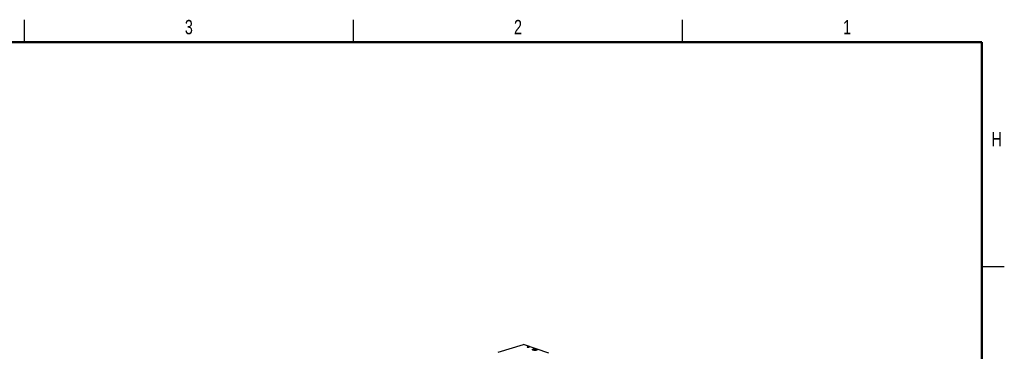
# Model space of a CAD drawing. Header units: inches. Extents: x 0.1 to 43.9, y 0.1 to 33.9.
# Tile 17 of 17: x 27.4 to 43.9, y 28.3 to 33.9. Entities that reach past the tile are written whole.
import ezdxf

# ---------------------------------------------------------------- set-up
doc = ezdxf.new("R2010")
doc.units = ezdxf.units.IN
doc.header["$MEASUREMENT"] = 0
doc.styles.add('SLDTEXTSTYLE0', font='TXT', dxfattribs={"width": 0.75})

msp = doc.modelspace()

# ---------------------------------------------------------------- linework, layer by layer
at = {"color": 7, "linetype": 'Continuous', "lineweight": 25}
for p, q in [((27.5, 33.5), (27.5, 33.875)), ((33, 33.5), (33, 33.875)), ((38.5, 33.5), (38.5, 33.875)), ((43.5, 29.75), (43.875, 29.75)), ((35.418, 28.316), (35.838, 28.445)), ((36.266, 28.299), (35.838, 28.445))]:
    msp.add_line(p, q, dxfattribs=at)
at = {"color": 7, "linetype": 'Continuous', "lineweight": 50}
for p, q in [((0.5, 33.5), (43.5, 33.5)), ((43.5, 33.5), (43.5, 0.5))]:
    msp.add_line(p, q, dxfattribs=at)
at = {"color": 7, "linetype": 'Continuous', "lineweight": 25, "flags": 128}
for points in [[(35.932, 28.405), (35.936, 28.403), (35.937, 28.4), (35.936, 28.398), (35.932, 28.396), (35.926, 28.395), (35.92, 28.395), (35.913, 28.396), (35.907, 28.397), (35.904, 28.399), (35.902, 28.401), (35.904, 28.403), (35.907, 28.405), (35.913, 28.406), (35.92, 28.406), (35.927, 28.406), (35.932, 28.405)], [(36.056, 28.368), (36.063, 28.365), (36.067, 28.362), (36.068, 28.358), (36.067, 28.355), (36.063, 28.352), (36.056, 28.349), (36.048, 28.347), (36.038, 28.346), (36.027, 28.346), (36.017, 28.346), (36.007, 28.348), (35.999, 28.35), (35.992, 28.353), (35.988, 28.356), (35.987, 28.359), (35.988, 28.363), (35.993, 28.366), (35.999, 28.368), (36.007, 28.37), (36.017, 28.372), (36.028, 28.372), (36.038, 28.371), (36.048, 28.37), (36.056, 28.368)]]:
    msp.add_lwpolyline(points, dxfattribs=at)

# ---------------------------------------------------------------- texts
at = {"color": 7, "linetype": 'Continuous', "lineweight": 0, "char_height": 0.24, "attachment_point": 2, "style": 'SLDTEXTSTYLE0'}
for s, insert in [('3', (30.248, 33.873)), ('2', (35.748, 33.873)), ('1', (41.248, 33.873)), ('H', (43.749, 31.998))]:
    msp.add_mtext(s, dxfattribs=dict(at, insert=insert))

doc.saveas('drawing.dxf')
